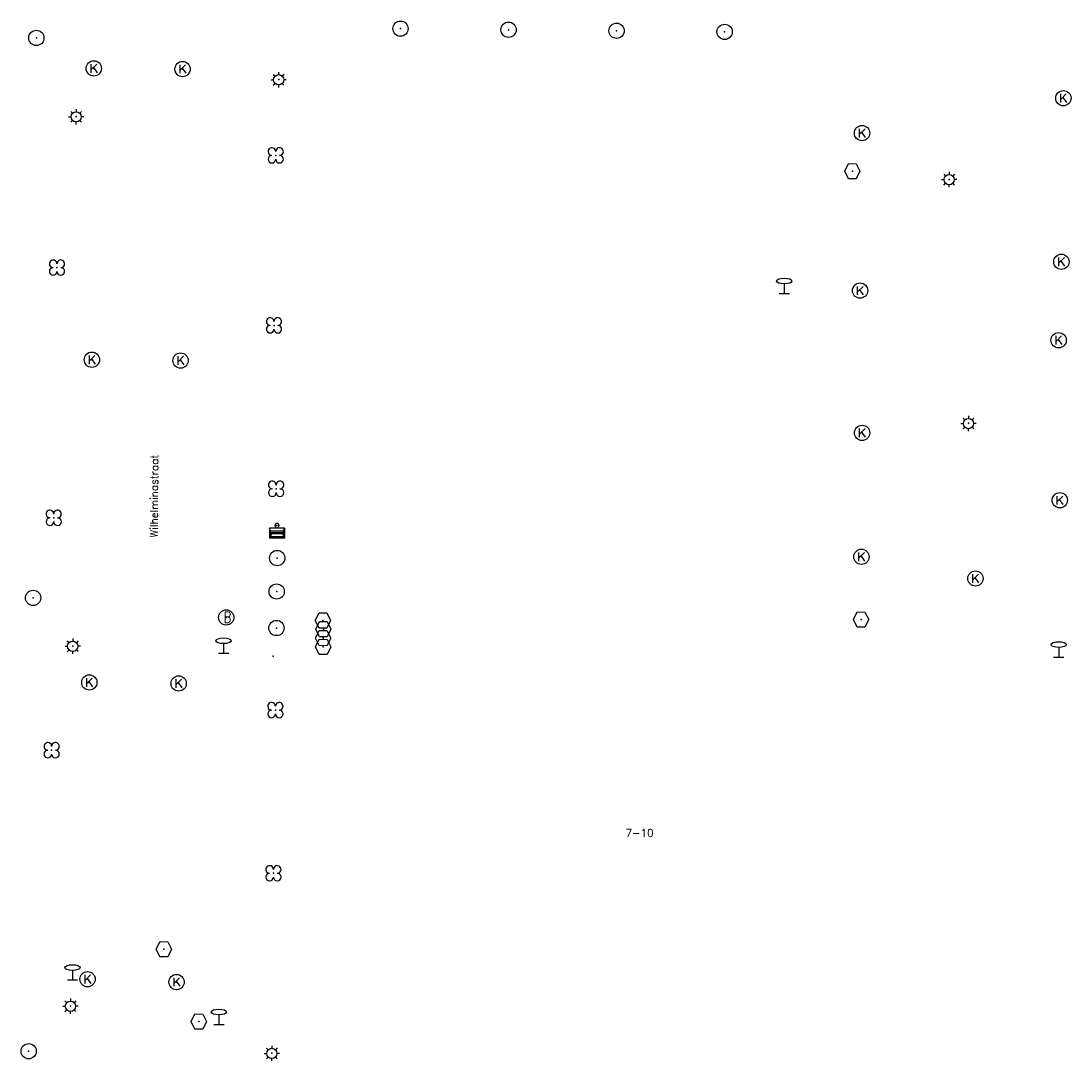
# Model space of a CAD drawing. Header units: metres. Extents: x 256352 to 256908, y 533292 to 533854.
# Tile 17 of 48: x 256833 to 256902, y 533365 to 533433. Entities that reach past the tile are written whole.
import ezdxf

# ---------------------------------------------------------------- set-up
doc = ezdxf.new("R2010")
doc.units = ezdxf.units.M
doc.header["$LTSCALE"] = 0.5
for name, color, linetype in [('Punt - Bak', 6, 'Continuous'), ('Punt - Paal', 7, 'Continuous'), ('Punt - Put', 8, 'Continuous'), ('Punt - Straatmeubilair', 7, 'Continuous'), ('Punt - Vegetatieobject', 7, 'Continuous'), ('Tekst - Openbare Ruimte Label', 7, 'Continuous'), ('Tekst - Pand Nummeraanduiding', 7, 'Continuous')]:
    doc.layers.add(name, color=color, linetype=linetype)
doc.layers.add('Punt - vegetatieobject_punt', color=10, linetype='Continuous', lineweight=25)
doc.styles.get("Standard").update_dxf_attribs({"font": 'txt.shx'})

# ---------------------------------------------------------------- blocks, each defined once
blk = doc.blocks.new('BOOM')
at = {"linetype": 'Continuous'}
for centre, radius, start, end in [((-0.424999, 0.425), 0.424, 359.8648684, 269.9998649), ((0.424999, 0.425), 0.426, 270.0001345, 180.1344972), ((0.425, -0.425), 0.426, 180, 90), ((-0.425, -0.424999), 0.424, 90.1351316, 359.9998649)]:
    blk.add_arc(centre, radius, start, end, dxfattribs=at)
blk = doc.blocks.new('Kolk')
at = {"linetype": 'Continuous'}
for p, q in [((-0.131779, -0.225094), (-0.131779, 0.223554)), ((-0.131779, -0.061917), (0.155792, 0.223554)), ((-0.023655, 0.045417), (0.167783, -0.225094))]:
    blk.add_line(p, q, dxfattribs=at)
blk.add_circle((0, 0), 0.4, dxfattribs=at)
blk = doc.blocks.new('Afzetpaal')
at = {"linetype": 'Continuous'}
blk.add_circle((0, 0), 0.25, dxfattribs=at)
blk = doc.blocks.new('LICHTMAST')
at = {"linetype": 'Continuous'}
for p, q in [((-0.435, 0.407), (-0.293, 0.265)), ((-0.01, 0.586), (-0.01, 0.38)), ((0.419, 0.409), (0.275, 0.263)), ((-0.609, -0.015), (-0.412, -0.014)), ((-0.434, -0.44), (-0.29, -0.296)), ((-0.007, -0.602), (-0.005, -0.416)), ((0.406, -0.431), (0.274, -0.298)), ((0.589, -0.015), (0.389, -0.015))]:
    blk.add_line(p, q, dxfattribs=at)
blk.add_circle((-0.01, -0.015), 0.4, dxfattribs=at)
blk = doc.blocks.new('Inspectie_Rioolput')
at = {"linetype": 'Continuous'}
blk.add_lwpolyline([(-0.908, -0.012), (-0.457, 0.793), (0.455, 0.772), (0.898, -0.004), (0.455, -0.79), (-0.463, -0.787), (-0.908, -0.012)], dxfattribs=at)
blk = doc.blocks.new('Verkeersbord')
at = {"linetype": 'Continuous'}
for p, q in [((-0.004, 1.246), (-0.004, -0.004)), ((-0.253, -0.003), (0.247, -0.003))]:
    blk.add_line(p, q, dxfattribs=at)
blk.add_circle((-0.004, 1.621), 0.375, dxfattribs=at)
blk = doc.blocks.new('Brandkraan_Put')
at = {"linetype": 'Continuous'}
blk.add_circle((0, 0), 0.7, dxfattribs=at)
at = {"linetype": 'Continuous', "width": 0.75}
blk.add_text('B', height=1, dxfattribs=at).set_placement((-0.226, -0.48))
blk = doc.blocks.new('Afvalbak')
at = {"linetype": 'Continuous'}
for p, q in [((0.4, -0.091), (-0.4, -0.091)), ((-0.34, -0.195), (-0.4, -0.091)), ((-0.34, -0.252), (-0.4, -0.441)), ((0.34, -0.195), (-0.34, -0.195)), ((-0.34, -0.252), (-0.34, -0.195)), ((0.34, -0.252), (-0.34, -0.252)), ((-0.302, -0.297), (-0.333, -0.397)), ((0.302, -0.297), (-0.302, -0.297)), ((0.302, -0.297), (0.333, -0.397)), ((0.34, -0.195), (0.4, -0.091)), ((0.34, -0.252), (0.34, -0.195)), ((0.34, -0.252), (0.4, -0.441)), ((0.4, -0.441), (-0.4, -0.441)), ((0.333, -0.397), (-0.333, -0.397))]:
    blk.add_line(p, q, dxfattribs=at)
for p, q in [((-0.4, -0.091), (-0.4, -0.441)), ((0.4, -0.091), (0.4, -0.441))]:
    blk.add_line(p, q)
blk.add_circle((0, 0), 0.0908, dxfattribs=at)

msp = doc.modelspace()

# ---------------------------------------------------------------- linework, layer by layer
at = {"layer": 'Punt - Bak'}
msp.add_point((256849.922, 533400.385), dxfattribs=at)
at = {"layer": 'Punt - Paal'}
for p in [(256857.999, 533432.861), (256865.065, 533432.792), (256872.131, 533432.722), (256879.197, 533432.652), (256834.186, 533432.254), (256850.04, 533429.529), (256836.794, 533427.109), (256893.887, 533423.002), (256883.101, 533415.553), (256895.149, 533407.06), (256849.939, 533398.254), (256849.902, 533396.066), (256833.975, 533395.647), (256849.887, 533393.679), (256836.571, 533392.498), (256846.435, 533392.034), (256901.046, 533391.783), (256836.555, 533370.67), (256836.422, 533368.963), (256846.132, 533367.765), (256833.682, 533366.014), (256849.595, 533365.88)]:
    msp.add_point(p, dxfattribs=at)
at = {"layer": 'Punt - Put'}
for p in [(256837.944, 533430.265), (256843.747, 533430.222), (256901.347, 533428.313), (256888.182, 533426.035), (256887.551, 533423.543), (256901.217, 533417.622), (256888.052, 533415.736), (256901.038, 533412.49), (256837.817, 533411.219), (256843.617, 533411.161), (256888.184, 533406.434), (256901.111, 533402.029), (256888.144, 533398.334), (256895.596, 533396.916), (256846.6, 533394.371), (256852.928, 533394.173), (256888.123, 533394.234), (256852.957, 533393.61), (256852.941, 533393.022), (256852.944, 533392.446), (256837.65, 533390.121), (256843.493, 533390.054), (256842.525, 533372.682), (256837.533, 533370.719), (256843.353, 533370.536), (256844.813, 533367.954)]:
    msp.add_point(p, dxfattribs=at)
at = {"layer": 'Punt - Straatmeubilair'}
msp.add_point((256849.673, 533391.848), dxfattribs=at)
at = {"layer": 'Punt - Vegetatieobject'}
for p in [(256849.84, 533424.579), (256835.536, 533417.239), (256849.727, 533413.465), (256849.867, 533402.777), (256835.32, 533400.881), (256849.818, 533388.313), (256835.187, 533385.691), (256849.689, 533377.644)]:
    msp.add_point(p, dxfattribs=at)
at = {"layer": 'Punt - vegetatieobject_punt'}
for p in [(256849.84, 533424.579), (256835.536, 533417.239), (256849.727, 533413.465), (256849.867, 533402.777), (256835.32, 533400.881), (256849.818, 533388.313), (256835.187, 533385.691), (256849.689, 533377.644)]:
    msp.add_point(p, dxfattribs=at)

# ---------------------------------------------------------------- block references
at = {"layer": 'Punt - Bak', "xscale": 1.25000000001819, "yscale": 1.881467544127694}
msp.add_blockref('Afvalbak', (256849.922, 533400.385), dxfattribs=at)
at = {"layer": 'Punt - Paal'}
for name, p, xscale, yscale in [('Afzetpaal', (256857.999, 533432.861), 2, 2), ('Afzetpaal', (256865.065, 533432.792), 2, 2), ('Afzetpaal', (256872.131, 533432.722), 2, 2), ('Afzetpaal', (256879.197, 533432.652), 2, 2), ('Afzetpaal', (256834.186, 533432.254), 2, 2), ('LICHTMAST', (256850.04, 533429.529), 0.8347245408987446, 0.8417508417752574), ('LICHTMAST', (256836.794, 533427.109), 0.8347245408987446, 0.8417508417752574), ('LICHTMAST', (256893.887, 533423.002), 0.8347245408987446, 0.8417508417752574), ('Verkeersbord', (256883.101, 533415.553), 1.333333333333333, 0.5), ('LICHTMAST', (256895.149, 533407.06), 0.8347245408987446, 0.8417508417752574), ('Afzetpaal', (256849.939, 533398.254), 2, 2), ('Afzetpaal', (256833.975, 533395.647), 2, 2), ('Afzetpaal', (256849.902, 533396.066), 2, 2), ('Afzetpaal', (256849.887, 533393.679), 2, 2), ('LICHTMAST', (256836.571, 533392.498), 0.8347245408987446, 0.8417508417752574), ('Verkeersbord', (256846.435, 533392.034), 1.333333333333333, 0.5), ('Verkeersbord', (256901.046, 533391.783), 1.333333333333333, 0.5), ('Verkeersbord', (256836.555, 533370.67), 1.333333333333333, 0.5), ('LICHTMAST', (256836.422, 533368.963), 0.8347245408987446, 0.8417508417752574), ('Verkeersbord', (256846.132, 533367.765), 1.333333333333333, 0.5), ('Afzetpaal', (256833.682, 533366.014), 2, 2), ('LICHTMAST', (256849.595, 533365.88), 0.8347245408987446, 0.8417508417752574)]:
    msp.add_blockref(name, p, dxfattribs=dict(at, xscale=xscale, yscale=yscale))
at = {"layer": 'Punt - Put'}
for name, p, xscale, yscale in [('Kolk', (256837.944, 533430.265), 1.25000000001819, 1.25000000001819), ('Kolk', (256843.747, 533430.222), 1.25000000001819, 1.25000000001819), ('Kolk', (256901.347, 533428.313), 1.25000000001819, 1.25000000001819), ('Kolk', (256888.182, 533426.035), 1.25000000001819, 1.25000000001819), ('Inspectie_Rioolput', (256887.551, 533423.543), 0.5537098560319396, 0.6317119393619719), ('Kolk', (256901.217, 533417.622), 1.25000000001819, 1.25000000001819), ('Kolk', (256888.052, 533415.736), 1.25000000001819, 1.25000000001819), ('Kolk', (256901.038, 533412.49), 1.25000000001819, 1.25000000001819), ('Kolk', (256837.817, 533411.219), 1.25000000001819, 1.25000000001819), ('Kolk', (256843.617, 533411.161), 1.25000000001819, 1.25000000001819), ('Kolk', (256888.184, 533406.434), 1.25000000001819, 1.25000000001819), ('Kolk', (256901.111, 533402.029), 1.25000000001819, 1.25000000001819), ('Kolk', (256888.144, 533398.334), 1.25000000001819, 1.25000000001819), ('Kolk', (256895.596, 533396.916), 1.25000000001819, 1.25000000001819), ('Brandkraan_Put', (256846.6, 533394.371), 0.714285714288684, 0.714285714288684), ('Inspectie_Rioolput', (256852.928, 533394.173), 0.5537098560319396, 0.6317119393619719), ('Inspectie_Rioolput', (256888.123, 533394.234), 0.5537098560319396, 0.6317119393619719), ('Inspectie_Rioolput', (256852.957, 533393.61), 0.5537098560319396, 0.6317119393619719), ('Inspectie_Rioolput', (256852.941, 533393.022), 0.5537098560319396, 0.6317119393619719), ('Inspectie_Rioolput', (256852.944, 533392.446), 0.5537098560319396, 0.6317119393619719), ('Kolk', (256837.65, 533390.121), 1.25000000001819, 1.25000000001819), ('Kolk', (256843.493, 533390.054), 1.25000000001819, 1.25000000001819), ('Inspectie_Rioolput', (256842.525, 533372.682), 0.5537098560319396, 0.6317119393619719), ('Kolk', (256837.533, 533370.719), 1.25000000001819, 1.25000000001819), ('Kolk', (256843.353, 533370.536), 1.25000000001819, 1.25000000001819), ('Inspectie_Rioolput', (256844.813, 533367.954), 0.5537098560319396, 0.6317119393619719)]:
    msp.add_blockref(name, p, dxfattribs=dict(at, xscale=xscale, yscale=yscale))
at = {"layer": 'Punt - Vegetatieobject', "xscale": 0.5882352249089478, "yscale": 0.5875440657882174}
for p in [(256849.84, 533424.579), (256835.536, 533417.239), (256849.727, 533413.465), (256849.867, 533402.777), (256835.32, 533400.881), (256849.818, 533388.313), (256835.187, 533385.691), (256849.689, 533377.644)]:
    msp.add_blockref('BOOM', p, dxfattribs=at)
at = {"layer": 'Punt - vegetatieobject_punt', "xscale": 0.5882352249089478, "yscale": 0.5875440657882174}
for p in [(256849.84, 533424.579), (256835.536, 533417.239), (256849.727, 533413.465), (256849.867, 533402.777), (256835.32, 533400.881), (256849.818, 533388.313), (256835.187, 533385.691), (256849.689, 533377.644)]:
    msp.add_blockref('BOOM', p, dxfattribs=at)

# ---------------------------------------------------------------- texts
at = {"layer": 'Tekst - Openbare Ruimte Label'}
msp.add_text('Wilhelminastraat', height=0.5, rotation=89.6, dxfattribs=at).set_placement((256842.117, 533399.585))
at = {"layer": 'Tekst - Pand Nummeraanduiding'}
msp.add_text('7-10', height=0.5, rotation=0, dxfattribs=at).set_placement((256872.711, 533380.031))

doc.saveas('drawing.dxf')
